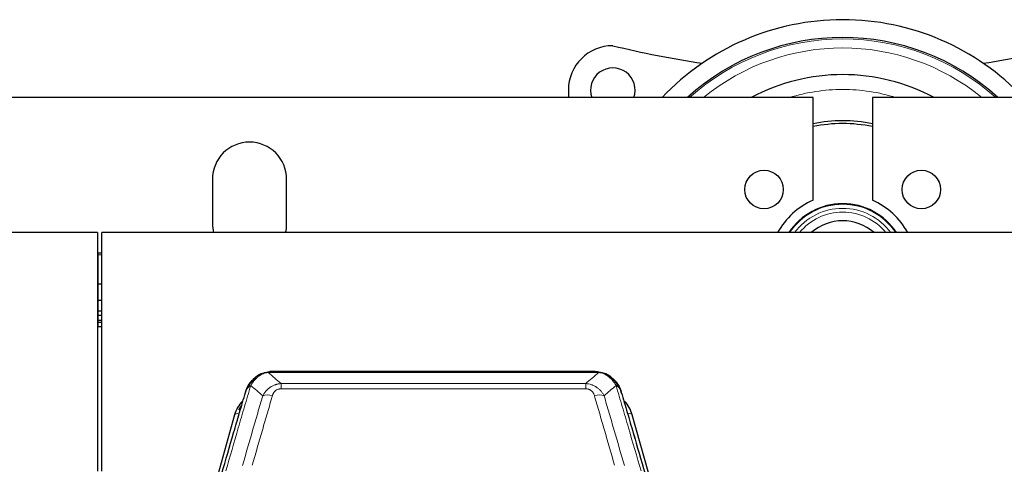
# Model space of a CAD drawing. Header units: inches. Extents: x 0 to 29700, y -16 to 21000.
# Tile 66 of 212: x 5526 to 6190, y 9476 to 9776. Entities that reach past the tile are written whole.
import ezdxf

# ---------------------------------------------------------------- set-up
doc = ezdxf.new("R2010")
doc.units = ezdxf.units.IN
doc.layers.add('254', color=7, linetype='Continuous', true_color=0xffffff)

msp = doc.modelspace()

# ---------------------------------------------------------------- linework, layer by layer
at = {"layer": '254', "color": 2, "linetype": 'Continuous', "lineweight": 25}
for p, q in [((5896.085, 9728.083), (5896.085, 9723.083)), ((6061.085, 9723.083), (5101.085, 9723.083)), ((6061.085, 9653.909), (6061.085, 9723.083)), ((6101.085, 9723.083), (6101.085, 9653.909)), ((7861.085, 9723.083), (6101.085, 9723.083)), ((5656.085, 9668.083), (5656.085, 9638.083)), ((5706.085, 9638.083), (5706.085, 9668.083)), ((5578.585, 9632.083), (4461.585, 9632.083)), ((5578.585, 9632.083), (5578.585, 9471.196)), ((5581.585, 9471.196), (5581.585, 9632.083)), ((7188.585, 9632.083), (5581.585, 9632.083)), ((5579.084, 9618.218), (5578.578, 9618.218)), ((5581.596, 9618.218), (5579.084, 9618.218)), ((5579.084, 9597.335), (5578.578, 9597.335)), ((5581.596, 9597.335), (5579.084, 9597.335)), ((5579.084, 9586.248), (5578.578, 9586.248)), ((5581.596, 9586.248), (5579.084, 9586.248)), ((5579.084, 9579.248), (5578.578, 9579.248)), ((5579.084, 9576.2), (5578.578, 9576.2)), ((5581.596, 9579.248), (5579.084, 9579.248)), ((5581.596, 9576.2), (5579.084, 9576.2)), ((5579.084, 9572.804), (5578.578, 9572.804)), ((5579.084, 9571.497), (5578.578, 9571.497)), ((5579.084, 9568.635), (5578.578, 9568.635)), ((5581.596, 9572.804), (5579.084, 9572.804)), ((5581.596, 9571.497), (5579.084, 9571.497)), ((5581.596, 9568.635), (5579.084, 9568.635)), ((5689.082, 9536.98), (5688.982, 9536.952)), ((5914.145, 9538.457), (5696.024, 9538.457)), ((5921.087, 9536.98), (5921.187, 9536.952)), ((5671.031, 9509.365), (5648.857, 9430.479)), ((5961.312, 9430.479), (5939.138, 9509.365))]:
    msp.add_line(p, q, dxfattribs=at)
at = {"layer": '254', "color": 110, "linetype": 'Continuous', "lineweight": 13}
for p, q in [((5579.084, 9617.122), (5578.578, 9617.122)), ((5579.084, 9618.218), (5579.084, 9617.122)), ((5581.596, 9617.122), (5579.084, 9617.122)), ((5579.084, 9617.122), (5579.084, 9597.335)), ((5579.084, 9597.335), (5579.084, 9586.248)), ((5579.084, 9586.248), (5579.084, 9579.248)), ((5579.084, 9579.248), (5579.084, 9576.2)), ((5579.084, 9576.2), (5579.084, 9572.804)), ((5579.084, 9572.804), (5579.084, 9571.497)), ((5579.084, 9571.497), (5579.084, 9568.635)), ((5688.982, 9536.952), (5688.914, 9536.795)), ((5916.487, 9537.794), (5693.682, 9537.794)), ((5921.187, 9536.952), (5921.255, 9536.795)), ((5702.413, 9530.326), (5907.756, 9530.326)), ((5702.413, 9530.326), (5702.413, 9526.793)), ((5907.756, 9530.326), (5907.756, 9526.793)), ((5907.756, 9526.793), (5702.413, 9526.793)), ((5673.919, 9509.939), (5669.194, 9493.127)), ((5940.975, 9493.127), (5936.25, 9509.939))]:
    msp.add_line(p, q, dxfattribs=at)
at = {"layer": '254', "color": 2, "linetype": 'Continuous', "lineweight": 25}
for centre in [(6028.052, 9661.116), (6134.118, 9661.116)]:
    msp.add_circle(centre, 13, dxfattribs=at)
for centre, radius, start, end in [((6081.085, 9608.083), 167.5, 43.363125, 136.636875), ((6081.085, 9608.083), 155.5, 47.694375, 132.305625), ((5926.085, 9728.083), 30, 90, 180), ((6081.085, 10389.332), 650, 256.204243, 261.625544), ((6081.085, 10389.332), 650, 278.374456, 283.795757), ((5926.085, 9728.083), 15, 340.531875, 199.468125), ((6081.085, 9608.083), 130.5, 61.790625, 118.209375), ((6081.085, 9608.083), 99.357, 90, 101.615625), ((6081.085, 9608.083), 97.5, 90, 101.840625), ((6081.085, 9608.083), 99.357, 78.384375, 90), ((6081.085, 9608.083), 97.5, 78.159375, 90), ((5681.085, 9668.083), 25, 0, 180), ((6081.085, 9608.083), 50, 113.578178, 151.314943), ((6081.085, 9608.083), 43.5, 90, 146.52), ((6081.085, 9608.083), 43.5, 33.48, 90), ((6081.085, 9608.083), 50, 28.685057, 66.421822), ((5681.085, 9638.083), 25, 180, 193.888125), ((5681.085, 9638.083), 25, 346.111875, 0), ((6081.085, 9608.083), 32, 48.594375, 131.405625)]:
    msp.add_arc(centre, radius, start, end, dxfattribs=at)
at = {"layer": '254', "color": 110, "linetype": 'Continuous', "lineweight": 13}
for radius, start, end in [(154.562, 90, 131.92875), (154.562, 48.07125, 90), (148.485, 50.76, 129.24), (120.5, 90, 107.38125), (120.5, 72.61875, 90), (43.105, 90, 146.17125), (40.364, 90, 143.521875), (43.105, 33.82875, 90), (40.364, 36.478125, 90), (37.759, 90, 140.535), (37.759, 39.465, 90)]:
    msp.add_arc((6081.085, 9608.083), radius, start, end, dxfattribs=at)
for centre, major_axis, ratio, start_param, end_param in [((5696.566, 9516.571), (-9.598, 2.808), 0.562843, 4.8755761, 5.6185342), ((5913.603, 9516.571), (9.598, 2.808), 0.562843, 0.6646512, 1.4076092), ((5673.919, 9508.553), (-2.888, 0.812), 0.4480327, 4.837666, 6.2831701), ((5936.25, 9508.553), (-2.888, -0.812), 0.4480327, 3.1416079, 4.5871119)]:
    msp.add_ellipse(centre, major_axis=major_axis, ratio=ratio, start_param=start_param, end_param=end_param, dxfattribs=at)
at = {"layer": '254', "color": 2, "linetype": 'Continuous', "lineweight": 25}
for centre, major_axis, ratio, start_param, end_param in [((5697.226, 9503.352), (27.014, -0.465), 0.8900028, 2.4746347, 2.912319), ((5697.499, 9501.388), (27.01, -0.107), 0.887218, 2.5295893, 2.6592621), ((5912.943, 9503.352), (-27.014, -0.465), 0.8900028, 3.3708663, 3.8085506)]:
    msp.add_ellipse(centre, major_axis=major_axis, ratio=ratio, start_param=start_param, end_param=end_param, dxfattribs=at)
for points, knots in [([(5682.884, 9532.585), (5683.102, 9532.819), (5683.326, 9533.048), (5684.199, 9533.899), (5684.89, 9534.479), (5685.617, 9535.005)], [0, 0, 0, 0, 0.2626999, 0.2626999, 1, 1, 1, 1]), ([(5683.87, 9533.07), (5684.056, 9533.264), (5684.245, 9533.454), (5685.017, 9534.197), (5685.627, 9534.714), (5686.897, 9535.652), (5687.556, 9536.073), (5688.458, 9536.566), (5688.685, 9536.684), (5688.914, 9536.795)], [0, 0, 0, 0, 0.125, 0.125, 0.5, 0.5, 0.875, 0.875, 1, 1, 1, 1]), ([(5688.914, 9536.795), (5689.371, 9537.018), (5689.835, 9537.218), (5691.706, 9537.919), (5693.142, 9538.225), (5694.553, 9538.314)], [0, 0, 0, 0, 0.25, 0.25, 1, 1, 1, 1]), ([(5689.082, 9536.98), (5689.66, 9537.231), (5690.248, 9537.45), (5690.929, 9537.664), (5691.016, 9537.691), (5691.104, 9537.717)], [0, 0, 0, 0, 0.8717446, 0.8717446, 1, 1, 1, 1]), ([(5696.224, 9538.454), (5696.21, 9538.455), (5696.181, 9538.455), (5696.14, 9538.456), (5696.099, 9538.456), (5696.06, 9538.457), (5696.021, 9538.457), (5695.984, 9538.457), (5695.948, 9538.456), (5695.912, 9538.456), (5695.878, 9538.456), (5695.845, 9538.455), (5695.813, 9538.454), (5695.782, 9538.453), (5695.752, 9538.452), (5695.723, 9538.451), (5695.695, 9538.45), (5695.668, 9538.449), (5695.642, 9538.448), (5695.618, 9538.447), (5695.594, 9538.446), (5695.571, 9538.445), (5695.55, 9538.444), (5695.529, 9538.442), (5695.51, 9538.441), (5695.492, 9538.44), (5695.474, 9538.439), (5695.458, 9538.438), (5695.443, 9538.437), (5695.429, 9538.436), (5695.415, 9538.435), (5695.403, 9538.434), (5695.392, 9538.433), (5695.382, 9538.433), (5695.373, 9538.432), (5695.366, 9538.431), (5695.359, 9538.431), (5695.353, 9538.43), (5695.348, 9538.43), (5695.336, 9538.429), (5695.315, 9538.427), (5695.286, 9538.425), (5695.258, 9538.422), (5695.229, 9538.419), (5695.201, 9538.417), (5695.174, 9538.414), (5695.146, 9538.411), (5695.119, 9538.408), (5695.093, 9538.405), (5695.066, 9538.402), (5695.04, 9538.398), (5695.015, 9538.395), (5694.989, 9538.392), (5694.964, 9538.388), (5694.94, 9538.385), (5694.915, 9538.381), (5694.891, 9538.378), (5694.868, 9538.374), (5694.844, 9538.37), (5694.821, 9538.367), (5694.799, 9538.363), (5694.776, 9538.359), (5694.754, 9538.355), (5694.733, 9538.351), (5694.711, 9538.347), (5694.69, 9538.343), (5694.67, 9538.339), (5694.649, 9538.335), (5694.629, 9538.331), (5694.61, 9538.327), (5694.59, 9538.323), (5694.571, 9538.319), (5694.559, 9538.316), (5694.553, 9538.314)], [0, 0, 0, 0, 0.0247661, 0.0489206, 0.0724636, 0.0953949, 0.1177147, 0.1394229, 0.1605195, 0.1810045, 0.2008779, 0.2201398, 0.23879, 0.2568287, 0.2742558, 0.2910713, 0.3072753, 0.3228676, 0.3378484, 0.3522176, 0.3659752, 0.3791212, 0.3916556, 0.4035785, 0.4148897, 0.4255894, 0.4356775, 0.445154, 0.454019, 0.4622723, 0.4699141, 0.4769443, 0.4833629, 0.48917, 0.4943654, 0.4989493, 0.5029216, 0.5062824, 0.5090316, 0.5111692, 0.5284651, 0.5456049, 0.5625886, 0.5794163, 0.5960881, 0.612604, 0.6289642, 0.6451687, 0.6612176, 0.6771111, 0.6928491, 0.7084319, 0.7238594, 0.7391318, 0.7542492, 0.7692118, 0.7840195, 0.7986726, 0.8131712, 0.8275153, 0.8417051, 0.8557408, 0.8696224, 0.8833501, 0.8969241, 0.9103445, 0.9236114, 0.936725, 0.9496856, 0.9624932, 0.975148, 0.9876502, 1, 1, 1, 1]), ([(5913.945, 9538.454), (5914.019, 9538.456), (5914.093, 9538.457), (5914.389, 9538.456), (5914.611, 9538.447), (5915.038, 9538.412), (5915.244, 9538.386), (5915.496, 9538.34), (5915.557, 9538.328), (5915.617, 9538.314)], [0, 0, 0, 0, 0.125, 0.125, 0.5, 0.5, 0.875, 0.875, 1, 1, 1, 1]), ([(5915.617, 9538.314), (5917.027, 9538.225), (5918.463, 9537.919), (5920.334, 9537.218), (5920.798, 9537.018), (5921.255, 9536.795)], [0, 0, 0, 0, 0.75, 0.75, 1, 1, 1, 1]), ([(5919.089, 9537.71), (5919.169, 9537.686), (5919.248, 9537.662), (5919.921, 9537.45), (5920.509, 9537.231), (5921.087, 9536.98)], [0, 0, 0, 0, 0.1180686, 0.1180686, 1, 1, 1, 1]), ([(5921.255, 9536.795), (5921.484, 9536.684), (5921.711, 9536.566), (5922.613, 9536.073), (5923.272, 9535.652), (5924.542, 9534.714), (5925.152, 9534.197), (5925.924, 9533.454), (5926.113, 9533.264), (5926.299, 9533.07)], [0, 0, 0, 0, 0.125, 0.125, 0.5, 0.5, 0.875, 0.875, 1, 1, 1, 1]), ([(5924.774, 9534.842), (5925.42, 9534.36), (5926.036, 9533.835), (5926.844, 9533.048), (5927.067, 9532.819), (5927.285, 9532.585)], [0, 0, 0, 0, 0.7159091, 0.7159091, 1, 1, 1, 1]), ([(5678.363, 9524.386), (5678.369, 9524.408), (5678.38, 9524.452), (5678.398, 9524.518), (5678.417, 9524.584), (5678.435, 9524.649), (5678.454, 9524.714), (5678.472, 9524.779), (5678.491, 9524.843), (5678.511, 9524.907), (5678.53, 9524.971), (5678.549, 9525.035), (5678.569, 9525.098), (5678.589, 9525.161), (5678.609, 9525.224), (5678.629, 9525.286), (5678.649, 9525.349), (5678.669, 9525.41), (5678.69, 9525.472), (5678.71, 9525.533), (5678.731, 9525.594), (5678.752, 9525.655), (5678.773, 9525.716), (5678.795, 9525.776), (5678.816, 9525.836), (5678.837, 9525.895), (5678.859, 9525.955), (5678.881, 9526.014), (5678.903, 9526.072), (5678.925, 9526.131), (5678.947, 9526.189), (5678.969, 9526.247), (5678.991, 9526.304), (5679.014, 9526.362), (5679.036, 9526.419), (5679.059, 9526.475), (5679.081, 9526.532), (5679.104, 9526.588), (5679.127, 9526.644), (5679.15, 9526.7), (5679.173, 9526.755), (5679.197, 9526.81), (5679.22, 9526.865), (5679.243, 9526.919), (5679.267, 9526.973), (5679.29, 9527.027), (5679.314, 9527.081), (5679.338, 9527.134), (5679.361, 9527.187), (5679.385, 9527.24), (5679.409, 9527.292), (5679.433, 9527.345), (5679.457, 9527.397), (5679.481, 9527.448), (5679.506, 9527.5), (5679.53, 9527.551), (5679.554, 9527.601), (5679.579, 9527.652), (5679.603, 9527.702), (5679.627, 9527.752), (5679.652, 9527.802), (5679.676, 9527.851), (5679.701, 9527.901), (5679.726, 9527.949), (5679.75, 9527.998), (5679.775, 9528.046), (5679.8, 9528.094), (5679.825, 9528.142), (5679.849, 9528.19), (5679.874, 9528.237), (5679.899, 9528.284), (5679.924, 9528.331), (5679.949, 9528.377), (5679.974, 9528.423), (5679.999, 9528.469), (5680.024, 9528.515), (5680.049, 9528.56), (5680.074, 9528.605), (5680.099, 9528.65), (5680.124, 9528.694), (5680.149, 9528.739), (5680.174, 9528.783), (5680.199, 9528.826), (5680.224, 9528.87), (5680.249, 9528.913), (5680.275, 9528.956), (5680.3, 9528.999), (5680.325, 9529.041), (5680.35, 9529.083), (5680.375, 9529.125), (5680.4, 9529.167), (5680.425, 9529.208), (5680.45, 9529.249), (5680.475, 9529.29), (5680.5, 9529.33), (5680.525, 9529.371), (5680.55, 9529.411), (5680.575, 9529.451), (5680.6, 9529.49), (5680.625, 9529.53), (5680.65, 9529.569), (5680.674, 9529.607), (5680.699, 9529.646), (5680.724, 9529.684), (5680.749, 9529.722), (5680.773, 9529.76), (5680.798, 9529.797), (5680.823, 9529.835), (5680.847, 9529.872), (5680.872, 9529.909), (5680.897, 9529.945), (5680.921, 9529.981), (5680.945, 9530.017), (5680.97, 9530.053), (5680.994, 9530.089), (5681.018, 9530.124), (5681.043, 9530.159), (5681.067, 9530.194), (5681.091, 9530.228), (5681.115, 9530.263), (5681.139, 9530.297), (5681.163, 9530.331), (5681.187, 9530.364), (5681.211, 9530.398), (5681.235, 9530.431), (5681.258, 9530.464), (5681.282, 9530.496), (5681.306, 9530.529), (5681.329, 9530.561), (5681.353, 9530.593), (5681.376, 9530.624), (5681.399, 9530.656), (5681.423, 9530.687), (5681.446, 9530.718), (5681.469, 9530.749), (5681.492, 9530.779), (5681.515, 9530.81), (5681.538, 9530.84), (5681.561, 9530.87), (5681.583, 9530.899), (5681.606, 9530.929), (5681.629, 9530.958), (5681.651, 9530.987), (5681.673, 9531.015), (5681.696, 9531.044), (5681.718, 9531.072), (5681.74, 9531.1), (5681.762, 9531.128), (5681.784, 9531.156), (5681.806, 9531.183), (5681.828, 9531.21), (5681.849, 9531.237), (5681.871, 9531.264), (5681.892, 9531.29), (5681.914, 9531.317), (5681.935, 9531.343), (5681.956, 9531.368), (5681.977, 9531.394), (5681.998, 9531.419), (5682.019, 9531.445), (5682.04, 9531.47), (5682.06, 9531.494), (5682.081, 9531.519), (5682.101, 9531.543), (5682.122, 9531.567), (5682.142, 9531.591), (5682.162, 9531.615), (5682.182, 9531.638), (5682.202, 9531.662), (5682.222, 9531.685), (5682.241, 9531.708), (5682.261, 9531.73), (5682.28, 9531.753), (5682.299, 9531.775), (5682.319, 9531.797), (5682.338, 9531.819), (5682.357, 9531.84), (5682.376, 9531.862), (5682.388, 9531.876), (5682.394, 9531.883)], [0, 0, 0, 0, 0.0080212, 0.0160154, 0.0239827, 0.0319231, 0.0398365, 0.0477229, 0.0555824, 0.0634149, 0.0712205, 0.0789992, 0.0867509, 0.0944756, 0.1021734, 0.1098443, 0.1174881, 0.1251051, 0.1326951, 0.1402581, 0.1477942, 0.1553034, 0.1627856, 0.1702408, 0.1776691, 0.1850704, 0.1924448, 0.1997923, 0.2071128, 0.2144063, 0.2216729, 0.2289126, 0.2361253, 0.243311, 0.2504698, 0.2576016, 0.2647065, 0.2717845, 0.2788355, 0.2858595, 0.2928566, 0.2998268, 0.30677, 0.3136862, 0.3205755, 0.3274379, 0.3342733, 0.3410817, 0.3478632, 0.3546178, 0.3613454, 0.3680461, 0.3747198, 0.3813665, 0.3879863, 0.3945792, 0.4011451, 0.4076841, 0.4141961, 0.4206811, 0.4271393, 0.4335704, 0.4399746, 0.4463519, 0.4527022, 0.4590256, 0.465322, 0.4715915, 0.477834, 0.4840496, 0.4902382, 0.4963999, 0.5025346, 0.5086424, 0.5147232, 0.5207771, 0.526804, 0.532804, 0.5387771, 0.5447232, 0.5506423, 0.5565345, 0.5623997, 0.568238, 0.5740494, 0.5798338, 0.5855912, 0.5913217, 0.5970253, 0.6027019, 0.6083515, 0.6139742, 0.61957, 0.6251388, 0.6306807, 0.6361956, 0.6416836, 0.6471446, 0.6525787, 0.6579858, 0.663366, 0.6687192, 0.6740455, 0.6793448, 0.6846172, 0.6898627, 0.6950812, 0.7002727, 0.7054373, 0.710575, 0.7156857, 0.7207694, 0.7258262, 0.7308561, 0.735859, 0.740835, 0.745784, 0.7507061, 0.7556012, 0.7604694, 0.7653107, 0.7701249, 0.7749123, 0.7796727, 0.7844061, 0.7891127, 0.7937922, 0.7984448, 0.8030705, 0.8076692, 0.812241, 0.8167858, 0.8213037, 0.8257947, 0.8302587, 0.8346957, 0.8391058, 0.843489, 0.8478452, 0.8521745, 0.8564768, 0.8607522, 0.8650006, 0.8692221, 0.8734166, 0.8775842, 0.8817249, 0.8858386, 0.8899254, 0.8939852, 0.8980181, 0.902024, 0.906003, 0.909955, 0.9138802, 0.9177783, 0.9216495, 0.9254938, 0.9293111, 0.9331015, 0.936865, 0.9406015, 0.944311, 0.9479937, 0.9516493, 0.9552781, 0.9588799, 0.9624547, 0.9660026, 0.9695236, 0.9730176, 0.9764847, 0.9799249, 0.9833381, 0.9867243, 0.9900837, 0.993416, 0.9967215, 1, 1, 1, 1]), ([(5679.002, 9526.16), (5679.614, 9527.9), (5680.51, 9529.589), (5682.04, 9531.625), (5682.45, 9532.115), (5682.884, 9532.585)], [0, 0, 0, 0, 0.75, 0.75, 1, 1, 1, 1]), ([(5682.505, 9532.115), (5682.562, 9532.217), (5682.63, 9532.32), (5682.767, 9532.475), (5682.823, 9532.531), (5682.884, 9532.585)], [0, 0, 0, 0, 0.6295096, 0.6295096, 1, 1, 1, 1]), ([(5927.715, 9532.017), (5927.693, 9532.062), (5927.67, 9532.106), (5927.591, 9532.241), (5927.529, 9532.331), (5927.403, 9532.475), (5927.346, 9532.531), (5927.285, 9532.585)], [0, 0, 0, 0, 0.2280377, 0.2280377, 0.6912151, 0.6912151, 1, 1, 1, 1]), ([(5927.285, 9532.585), (5927.72, 9532.115), (5928.13, 9531.625), (5929.659, 9529.589), (5930.555, 9527.9), (5931.167, 9526.16)], [0, 0, 0, 0, 0.25, 0.25, 1, 1, 1, 1]), ([(5927.775, 9531.883), (5927.786, 9531.87), (5927.81, 9531.844), (5927.845, 9531.804), (5927.88, 9531.763), (5927.916, 9531.722), (5927.952, 9531.68), (5927.989, 9531.637), (5928.026, 9531.593), (5928.063, 9531.549), (5928.101, 9531.504), (5928.139, 9531.459), (5928.177, 9531.412), (5928.216, 9531.365), (5928.255, 9531.317), (5928.294, 9531.269), (5928.334, 9531.219), (5928.374, 9531.169), (5928.415, 9531.118), (5928.455, 9531.067), (5928.496, 9531.014), (5928.538, 9530.961), (5928.579, 9530.907), (5928.621, 9530.853), (5928.664, 9530.797), (5928.706, 9530.741), (5928.749, 9530.684), (5928.792, 9530.626), (5928.835, 9530.568), (5928.878, 9530.508), (5928.922, 9530.448), (5928.966, 9530.387), (5929.01, 9530.325), (5929.054, 9530.263), (5929.099, 9530.199), (5929.143, 9530.135), (5929.188, 9530.07), (5929.233, 9530.004), (5929.278, 9529.937), (5929.323, 9529.869), (5929.369, 9529.801), (5929.414, 9529.732), (5929.46, 9529.661), (5929.506, 9529.59), (5929.552, 9529.518), (5929.597, 9529.446), (5929.643, 9529.372), (5929.69, 9529.297), (5929.736, 9529.222), (5929.782, 9529.146), (5929.828, 9529.068), (5929.874, 9528.99), (5929.921, 9528.911), (5929.967, 9528.832), (5930.013, 9528.751), (5930.059, 9528.669), (5930.105, 9528.587), (5930.151, 9528.503), (5930.198, 9528.419), (5930.244, 9528.333), (5930.289, 9528.247), (5930.335, 9528.16), (5930.381, 9528.072), (5930.427, 9527.983), (5930.472, 9527.893), (5930.517, 9527.802), (5930.562, 9527.71), (5930.607, 9527.617), (5930.652, 9527.523), (5930.697, 9527.429), (5930.741, 9527.333), (5930.785, 9527.237), (5930.829, 9527.139), (5930.873, 9527.04), (5930.916, 9526.941), (5930.959, 9526.841), (5931.002, 9526.739), (5931.045, 9526.637), (5931.087, 9526.534), (5931.129, 9526.429), (5931.17, 9526.324), (5931.212, 9526.218), (5931.252, 9526.111), (5931.293, 9526.002), (5931.333, 9525.893), (5931.372, 9525.783), (5931.411, 9525.672), (5931.45, 9525.56), (5931.488, 9525.447), (5931.525, 9525.333), (5931.563, 9525.218), (5931.599, 9525.102), (5931.635, 9524.985), (5931.671, 9524.867), (5931.706, 9524.748), (5931.74, 9524.628), (5931.774, 9524.508), (5931.796, 9524.427), (5931.806, 9524.386)], [0, 0, 0, 0, 0.0060657, 0.012223, 0.0184718, 0.0248123, 0.0312443, 0.0377679, 0.0443831, 0.0510899, 0.0578883, 0.0647782, 0.0717598, 0.0788329, 0.0859977, 0.093254, 0.1006019, 0.1080414, 0.1155725, 0.1231952, 0.1309095, 0.1387154, 0.1466129, 0.1546019, 0.1626826, 0.1708549, 0.1791188, 0.1874742, 0.1959213, 0.20446, 0.2130903, 0.2218121, 0.2306256, 0.2395307, 0.2485274, 0.2576156, 0.2667955, 0.276067, 0.2854301, 0.2948848, 0.3044311, 0.314069, 0.3237985, 0.3336196, 0.3435324, 0.3535367, 0.3636326, 0.3738202, 0.3840993, 0.3944701, 0.4049324, 0.4154864, 0.426132, 0.4368691, 0.4476979, 0.4586183, 0.4696303, 0.480734, 0.4919292, 0.503216, 0.5145945, 0.5260645, 0.5376262, 0.5492795, 0.5610244, 0.5728609, 0.584789, 0.5968087, 0.60892, 0.621123, 0.6334175, 0.6458037, 0.6582815, 0.6708509, 0.6835119, 0.6962645, 0.7091087, 0.7220445, 0.735072, 0.748191, 0.7614017, 0.774704, 0.7880979, 0.8015834, 0.8151605, 0.8288293, 0.8425896, 0.8564416, 0.8703852, 0.8844204, 0.8985472, 0.9127656, 0.9270756, 0.9414773, 0.9559705, 0.9705554, 0.9852319, 1, 1, 1, 1]), ([(5662.32, 9469.617), (5665.006, 9478.828), (5667.686, 9487.997), (5671.696, 9501.69), (5673.032, 9506.244), (5675.699, 9515.331), (5677.032, 9519.864), (5678.363, 9524.386)], [0, 0, 0, 0, 0.5, 0.5, 0.75, 0.75, 1, 1, 1, 1]), ([(5678.363, 9524.386), (5678.447, 9524.847), (5678.589, 9525.297), (5678.852, 9525.876), (5678.924, 9526.019), (5679.002, 9526.16)], [0, 0, 0, 0, 0.75, 0.75, 1, 1, 1, 1]), ([(5931.806, 9524.386), (5931.749, 9524.696), (5931.667, 9525), (5931.454, 9525.593), (5931.322, 9525.881), (5931.167, 9526.16)], [0, 0, 0, 0, 0.5, 0.5, 1, 1, 1, 1]), ([(5931.806, 9524.386), (5933.137, 9519.864), (5934.47, 9515.331), (5937.137, 9506.244), (5938.473, 9501.69), (5942.484, 9487.997), (5945.163, 9478.828), (5947.849, 9469.617)], [0, 0, 0, 0, 0.25, 0.25, 0.5, 0.5, 1, 1, 1, 1])]:
    msp.add_open_spline(points, degree=3, knots=knots, dxfattribs=at)
at = {"layer": '254', "color": 110, "linetype": 'Continuous', "lineweight": 13}
for points, knots in [([(5685.095, 9533.282), (5685.244, 9533.44), (5685.395, 9533.596), (5686.01, 9534.204), (5686.489, 9534.633), (5687.483, 9535.419), (5687.998, 9535.777), (5688.705, 9536.202), (5688.884, 9536.304), (5689.064, 9536.401)], [0, 0, 0, 0, 0.125, 0.125, 0.5, 0.5, 0.875, 0.875, 1, 1, 1, 1]), ([(5688.914, 9536.795), (5688.912, 9536.765), (5688.914, 9536.733), (5688.927, 9536.647), (5688.943, 9536.592), (5688.991, 9536.488), (5689.023, 9536.439), (5689.064, 9536.401)], [0, 0, 0, 0, 0.25, 0.25, 0.625, 0.625, 1, 1, 1, 1]), ([(5689.064, 9536.401), (5689.424, 9536.595), (5689.792, 9536.772), (5691.285, 9537.398), (5692.461, 9537.692), (5693.682, 9537.794)], [0, 0, 0, 0, 0.25, 0.25, 1, 1, 1, 1]), ([(5694.553, 9538.314), (5694.545, 9538.313), (5694.529, 9538.309), (5694.505, 9538.303), (5694.482, 9538.298), (5694.459, 9538.292), (5694.436, 9538.286), (5694.414, 9538.28), (5694.392, 9538.274), (5694.37, 9538.268), (5694.349, 9538.262), (5694.328, 9538.255), (5694.307, 9538.249), (5694.287, 9538.243), (5694.267, 9538.236), (5694.247, 9538.229), (5694.228, 9538.223), (5694.209, 9538.216), (5694.19, 9538.209), (5694.172, 9538.202), (5694.154, 9538.195), (5694.136, 9538.188), (5694.119, 9538.181), (5694.102, 9538.174), (5694.085, 9538.166), (5694.069, 9538.159), (5694.053, 9538.151), (5694.037, 9538.144), (5694.022, 9538.136), (5694.007, 9538.129), (5693.992, 9538.121), (5693.978, 9538.113), (5693.964, 9538.105), (5693.95, 9538.097), (5693.937, 9538.089), (5693.924, 9538.081), (5693.911, 9538.073), (5693.899, 9538.065), (5693.887, 9538.057), (5693.875, 9538.048), (5693.864, 9538.04), (5693.853, 9538.032), (5693.842, 9538.023), (5693.831, 9538.015), (5693.821, 9538.006), (5693.812, 9537.997), (5693.802, 9537.989), (5693.793, 9537.98), (5693.784, 9537.971), (5693.776, 9537.962), (5693.768, 9537.953), (5693.76, 9537.944), (5693.753, 9537.935), (5693.746, 9537.926), (5693.739, 9537.917), (5693.733, 9537.908), (5693.727, 9537.899), (5693.721, 9537.889), (5693.715, 9537.88), (5693.71, 9537.871), (5693.706, 9537.861), (5693.701, 9537.852), (5693.697, 9537.842), (5693.693, 9537.833), (5693.69, 9537.823), (5693.687, 9537.814), (5693.684, 9537.804), (5693.683, 9537.797), (5693.682, 9537.794)], [0, 0, 0, 0, 0.0185022, 0.0368847, 0.0551481, 0.073293, 0.0913199, 0.1092294, 0.1270222, 0.1446988, 0.1622598, 0.1797059, 0.1970378, 0.2142561, 0.2313614, 0.2483544, 0.265236, 0.2820066, 0.2986672, 0.3152184, 0.331661, 0.3479958, 0.3642235, 0.380345, 0.3963611, 0.4122725, 0.4280803, 0.4437851, 0.459388, 0.4748898, 0.4902915, 0.5055939, 0.5207981, 0.535905, 0.5509156, 0.565831, 0.5806521, 0.5953801, 0.6100159, 0.6245607, 0.6390157, 0.6533819, 0.6676604, 0.6818526, 0.6959596, 0.7099825, 0.7239227, 0.7377815, 0.75156, 0.7652597, 0.7788818, 0.7924277, 0.8058989, 0.8192966, 0.8326224, 0.8458776, 0.8590638, 0.8721825, 0.8852351, 0.8982233, 0.9111485, 0.9240124, 0.9368166, 0.9495628, 0.9622525, 0.9748874, 0.9874694, 1, 1, 1, 1]), ([(5915.617, 9538.314), (5915.735, 9538.288), (5915.845, 9538.257), (5916.094, 9538.17), (5916.219, 9538.109), (5916.405, 9537.967), (5916.466, 9537.886), (5916.487, 9537.794)], [0, 0, 0, 0, 0.25, 0.25, 0.625, 0.625, 1, 1, 1, 1]), ([(5916.487, 9537.794), (5917.708, 9537.692), (5918.884, 9537.398), (5920.378, 9536.772), (5920.745, 9536.595), (5921.105, 9536.401)], [0, 0, 0, 0, 0.75, 0.75, 1, 1, 1, 1]), ([(5921.255, 9536.795), (5921.257, 9536.765), (5921.255, 9536.733), (5921.242, 9536.647), (5921.226, 9536.592), (5921.178, 9536.488), (5921.146, 9536.439), (5921.105, 9536.401)], [0, 0, 0, 0, 0.25, 0.25, 0.625, 0.625, 1, 1, 1, 1]), ([(5921.105, 9536.401), (5921.285, 9536.304), (5921.464, 9536.202), (5922.171, 9535.777), (5922.686, 9535.419), (5923.68, 9534.633), (5924.159, 9534.204), (5924.774, 9533.596), (5924.925, 9533.44), (5925.075, 9533.282)], [0, 0, 0, 0, 0.125, 0.125, 0.5, 0.5, 0.875, 0.875, 1, 1, 1, 1]), ([(5681.919, 9529.075), (5680.521, 9524.32), (5679.122, 9519.554), (5676.319, 9509.998), (5674.917, 9505.209), (5670.703, 9490.806), (5667.887, 9481.158), (5665.065, 9471.465)], [0, 0, 0, 0, 0.25, 0.25, 0.5, 0.5, 1, 1, 1, 1]), ([(5680.212, 9527.745), (5680.911, 9529.197), (5681.781, 9530.591), (5683.142, 9532.274), (5683.499, 9532.68), (5683.87, 9533.07)], [0, 0, 0, 0, 0.75, 0.75, 1, 1, 1, 1]), ([(5680.212, 9527.745), (5680.335, 9527.867), (5680.463, 9527.986), (5680.795, 9528.278), (5681.006, 9528.447), (5681.448, 9528.771), (5681.679, 9528.927), (5681.919, 9529.075)], [0, 0, 0, 0, 0.25, 0.25, 0.625, 0.625, 1, 1, 1, 1]), ([(5681.919, 9529.075), (5682.612, 9530.19), (5683.378, 9531.288), (5684.505, 9532.638), (5684.796, 9532.966), (5685.095, 9533.282)], [0, 0, 0, 0, 0.75, 0.75, 1, 1, 1, 1]), ([(5682.884, 9532.585), (5682.915, 9532.611), (5682.948, 9532.637), (5683.082, 9532.739), (5683.195, 9532.809), (5683.444, 9532.931), (5683.581, 9532.983), (5683.772, 9533.042), (5683.821, 9533.056), (5683.87, 9533.07)], [0, 0, 0, 0, 0.125, 0.125, 0.5, 0.5, 0.875, 0.875, 1, 1, 1, 1]), ([(5683.87, 9533.07), (5683.969, 9533.096), (5684.07, 9533.119), (5684.327, 9533.169), (5684.485, 9533.193), (5684.795, 9533.237), (5684.948, 9533.258), (5685.095, 9533.282)], [0, 0, 0, 0, 0.25, 0.25, 0.625, 0.625, 1, 1, 1, 1]), ([(5689.986, 9522.113), (5690.284, 9522.681), (5690.61, 9523.228), (5691.323, 9524.279), (5691.71, 9524.784), (5692.338, 9525.506), (5692.61, 9525.8), (5692.895, 9526.084), (5693.01, 9526.197), (5693.068, 9526.253), (5693.244, 9526.42), (5693.363, 9526.529), (5693.965, 9527.065), (5694.474, 9527.462), (5695.146, 9527.916), (5695.283, 9528.005), (5695.49, 9528.135), (5695.559, 9528.178), (5695.699, 9528.262), (5695.769, 9528.304), (5696.121, 9528.509), (5696.408, 9528.663), (5697.284, 9529.096), (5697.889, 9529.346), (5698.592, 9529.583), (5698.671, 9529.609), (5698.829, 9529.659), (5698.908, 9529.684), (5699.146, 9529.755), (5699.305, 9529.8), (5699.785, 9529.927), (5700.107, 9530.001), (5701.083, 9530.193), (5701.743, 9530.28), (5702.413, 9530.326)], [0, 0, 0, 0, 0.125, 0.125, 0.25, 0.25, 0.3125, 0.328125, 0.328125, 0.34375, 0.34375, 0.375, 0.375, 0.5, 0.5, 0.53125, 0.53125, 0.546875, 0.546875, 0.5625, 0.5625, 0.625, 0.625, 0.75, 0.75, 0.765625, 0.765625, 0.78125, 0.78125, 0.8125, 0.8125, 0.875, 0.875, 1, 1, 1, 1]), ([(5907.756, 9530.326), (5908.091, 9530.303), (5908.424, 9530.27), (5909.087, 9530.182), (5909.415, 9530.128), (5910.391, 9529.937), (5911.029, 9529.768), (5911.731, 9529.531), (5911.809, 9529.504), (5911.965, 9529.449), (5912.042, 9529.421), (5912.274, 9529.334), (5912.427, 9529.274), (5912.881, 9529.086), (5913.476, 9528.816), (5914.049, 9528.508), (5914.47, 9528.263), (5914.679, 9528.137), (5914.884, 9528.006), (5915.02, 9527.917), (5915.088, 9527.872), (5915.694, 9527.463), (5916.202, 9527.067), (5916.921, 9526.428), (5917.153, 9526.207), (5917.492, 9525.865), (5917.603, 9525.749), (5917.821, 9525.513), (5917.929, 9525.393), (5918.456, 9524.788), (5918.844, 9524.282), (5919.559, 9523.228), (5919.886, 9522.68), (5920.183, 9522.113)], [0, 0, 0, 0, 0.0625, 0.0625, 0.125, 0.125, 0.25, 0.25, 0.265625, 0.265625, 0.28125, 0.28125, 0.3125, 0.3125, 0.375, 0.4375, 0.4375, 0.46875, 0.484375, 0.484375, 0.5, 0.5, 0.625, 0.625, 0.6875, 0.6875, 0.71875, 0.71875, 0.75, 0.75, 0.875, 0.875, 1, 1, 1, 1]), ([(5926.299, 9533.07), (5926.2, 9533.096), (5926.099, 9533.119), (5925.842, 9533.169), (5925.685, 9533.193), (5925.374, 9533.237), (5925.221, 9533.258), (5925.075, 9533.282)], [0, 0, 0, 0, 0.25, 0.25, 0.625, 0.625, 1, 1, 1, 1]), ([(5925.075, 9533.282), (5925.373, 9532.966), (5925.664, 9532.638), (5926.791, 9531.288), (5927.557, 9530.19), (5928.25, 9529.075)], [0, 0, 0, 0, 0.25, 0.25, 1, 1, 1, 1]), ([(5927.285, 9532.585), (5927.254, 9532.611), (5927.222, 9532.637), (5927.087, 9532.739), (5926.974, 9532.809), (5926.725, 9532.931), (5926.588, 9532.983), (5926.397, 9533.042), (5926.348, 9533.056), (5926.299, 9533.07)], [0, 0, 0, 0, 0.125, 0.125, 0.5, 0.5, 0.875, 0.875, 1, 1, 1, 1]), ([(5926.299, 9533.07), (5926.67, 9532.68), (5927.027, 9532.274), (5928.388, 9530.591), (5929.258, 9529.197), (5929.957, 9527.745)], [0, 0, 0, 0, 0.25, 0.25, 1, 1, 1, 1]), ([(5929.957, 9527.745), (5929.711, 9527.992), (5929.445, 9528.227), (5928.874, 9528.671), (5928.571, 9528.88), (5928.25, 9529.075)], [0, 0, 0, 0, 0.5, 0.5, 1, 1, 1, 1]), ([(5945.104, 9471.465), (5942.282, 9481.158), (5939.466, 9490.806), (5935.252, 9505.209), (5933.85, 9509.998), (5931.047, 9519.554), (5929.648, 9524.32), (5928.25, 9529.075)], [0, 0, 0, 0, 0.5, 0.5, 0.75, 0.75, 1, 1, 1, 1]), ([(5676.309, 9475.116), (5678.597, 9483.009), (5680.881, 9490.872), (5684.3, 9502.621), (5685.439, 9506.53), (5687.714, 9514.333), (5688.851, 9518.227), (5689.986, 9522.113)], [0, 0, 0, 0, 0.5, 0.5, 0.75, 0.75, 1, 1, 1, 1]), ([(5679.002, 9526.16), (5679.041, 9526.231), (5679.081, 9526.301), (5679.249, 9526.579), (5679.388, 9526.782), (5679.691, 9527.179), (5679.855, 9527.372), (5680.091, 9527.622), (5680.151, 9527.683), (5680.212, 9527.745)], [0, 0, 0, 0, 0.125, 0.125, 0.5, 0.5, 0.875, 0.875, 1, 1, 1, 1]), ([(5696.566, 9522.357), (5695.432, 9518.465), (5694.297, 9514.565), (5692.025, 9506.75), (5690.887, 9502.835), (5687.472, 9491.067), (5685.19, 9483.192), (5682.905, 9475.286)], [0, 0, 0, 0, 0.25, 0.25, 0.5, 0.5, 1, 1, 1, 1]), ([(5696.566, 9522.357), (5696.587, 9522.43), (5696.609, 9522.502), (5696.656, 9522.645), (5696.68, 9522.717), (5696.755, 9522.93), (5696.809, 9523.07), (5696.927, 9523.349), (5696.991, 9523.486), (5697.127, 9523.758), (5697.201, 9523.892), (5697.358, 9524.156), (5697.442, 9524.286), (5697.577, 9524.478), (5697.624, 9524.542), (5697.72, 9524.668), (5697.77, 9524.73), (5697.924, 9524.914), (5698.032, 9525.033), (5698.26, 9525.262), (5698.38, 9525.373), (5698.569, 9525.532), (5698.666, 9525.609), (5698.767, 9525.684), (5698.835, 9525.734), (5698.87, 9525.758), (5699.045, 9525.878), (5699.189, 9525.968), (5699.636, 9526.216), (5699.953, 9526.355), (5700.373, 9526.495), (5700.458, 9526.521), (5700.631, 9526.57), (5700.718, 9526.593), (5700.979, 9526.655), (5701.155, 9526.688), (5701.51, 9526.741), (5701.689, 9526.761), (5702.049, 9526.787), (5702.231, 9526.793), (5702.413, 9526.793)], [0, 0, 0, 0, 0.03125, 0.03125, 0.0625, 0.0625, 0.125, 0.125, 0.1875, 0.1875, 0.25, 0.25, 0.3125, 0.3125, 0.34375, 0.34375, 0.375, 0.375, 0.4375, 0.4375, 0.5, 0.5, 0.53125, 0.546875, 0.546875, 0.5625, 0.5625, 0.625, 0.625, 0.75, 0.75, 0.78125, 0.78125, 0.8125, 0.8125, 0.875, 0.875, 0.9375, 0.9375, 1, 1, 1, 1]), ([(5907.756, 9526.793), (5907.938, 9526.793), (5908.121, 9526.787), (5908.485, 9526.76), (5908.664, 9526.741), (5909.02, 9526.687), (5909.195, 9526.653), (5909.542, 9526.571), (5909.713, 9526.523), (5909.924, 9526.453), (5909.966, 9526.438), (5910.05, 9526.408), (5910.174, 9526.362), (5910.295, 9526.312), (5910.534, 9526.207), (5910.842, 9526.054), (5911.129, 9525.875), (5911.302, 9525.756), (5911.337, 9525.731), (5911.405, 9525.682), (5911.438, 9525.657), (5911.538, 9525.581), (5911.603, 9525.529), (5911.793, 9525.37), (5911.912, 9525.26), (5912.139, 9525.031), (5912.246, 9524.913), (5912.449, 9524.67), (5912.544, 9524.545), (5912.657, 9524.385), (5912.68, 9524.353), (5912.724, 9524.288), (5912.745, 9524.255), (5912.809, 9524.157), (5912.85, 9524.091), (5912.969, 9523.891), (5913.042, 9523.757), (5913.179, 9523.484), (5913.243, 9523.347), (5913.419, 9522.93), (5913.519, 9522.646), (5913.603, 9522.357)], [0, 0, 0, 0, 0.0625, 0.0625, 0.125, 0.125, 0.1875, 0.1875, 0.25, 0.25, 0.265625, 0.265625, 0.28125, 0.3125, 0.3125, 0.375, 0.4375, 0.4375, 0.453125, 0.453125, 0.46875, 0.46875, 0.5, 0.5, 0.5625, 0.5625, 0.625, 0.625, 0.6875, 0.6875, 0.703125, 0.703125, 0.71875, 0.71875, 0.75, 0.75, 0.8125, 0.8125, 0.875, 0.875, 1, 1, 1, 1]), ([(5927.264, 9475.286), (5924.979, 9483.192), (5922.697, 9491.067), (5919.282, 9502.835), (5918.145, 9506.75), (5915.872, 9514.565), (5914.737, 9518.465), (5913.603, 9522.357)], [0, 0, 0, 0, 0.5, 0.5, 0.75, 0.75, 1, 1, 1, 1]), ([(5920.183, 9522.113), (5921.318, 9518.227), (5922.455, 9514.333), (5924.73, 9506.53), (5925.869, 9502.621), (5929.288, 9490.872), (5931.572, 9483.009), (5933.86, 9475.116)], [0, 0, 0, 0, 0.25, 0.25, 0.5, 0.5, 1, 1, 1, 1]), ([(5931.167, 9526.16), (5931.011, 9526.445), (5930.831, 9526.721), (5930.427, 9527.25), (5930.202, 9527.503), (5929.957, 9527.745)], [0, 0, 0, 0, 0.5, 0.5, 1, 1, 1, 1])]:
    msp.add_open_spline(points, degree=3, knots=knots, dxfattribs=at)
at = {"layer": '254', "color": 2, "linetype": 'Continuous', "lineweight": 25}
for points, degree in [([(5688.984, 9536.954), (5687.117, 9536.119), (5685.471, 9534.899)], 2), ([(5694.489, 9538.377), (5695.071, 9538.432), (5695.65, 9538.458), (5696.224, 9538.454)], 3), ([(5913.945, 9538.454), (5914.562, 9538.458), (5915.185, 9538.428), (5915.811, 9538.364)], 3), ([(5924.698, 9534.899), (5923.052, 9536.119), (5921.185, 9536.954)], 2)]:
    msp.add_open_spline(points, degree=degree, dxfattribs=at)
at = {"layer": '254', "color": 110, "linetype": 'Continuous', "lineweight": 13}
for points in [[(5693.682, 9537.794), (5696.575, 9535.302), (5699.485, 9532.813), (5702.413, 9530.326)], [(5907.756, 9530.326), (5910.684, 9532.813), (5913.594, 9535.302), (5916.487, 9537.794)], [(5689.986, 9522.113), (5687.282, 9524.431), (5684.593, 9526.752), (5681.919, 9529.075)], [(5928.25, 9529.075), (5925.576, 9526.752), (5922.887, 9524.431), (5920.183, 9522.113)]]:
    msp.add_open_spline(points, degree=3, dxfattribs=at)

doc.saveas('drawing.dxf')
